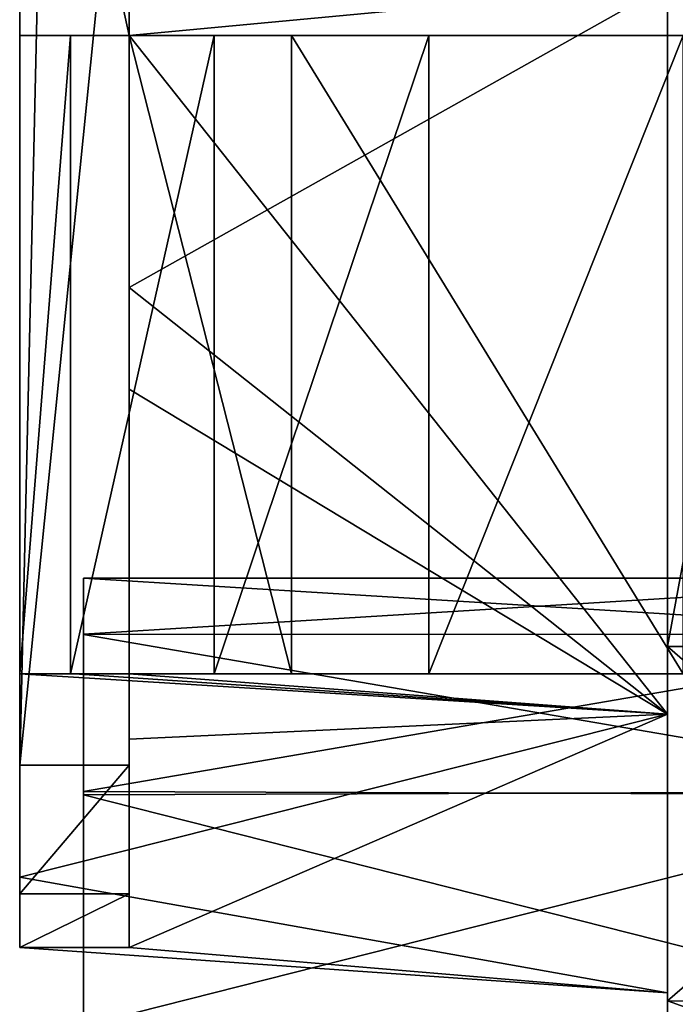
# Model space of a CAD drawing. Header units: millimetres. Extents: x -108 to 112, y -157 to 157.
# Tile 79 of 118: x -102.6 to -95.41, y 45.88 to 56.67. Entities that reach past the tile are written whole.
import ezdxf

# ---------------------------------------------------------------- set-up
doc = ezdxf.new("R2010")
doc.units = ezdxf.units.MM
doc.header["$LTSCALE"] = 33.374815
for name, color, linetype in [('391', 7, 'CONTINUOUS'), ('392', 7, 'CONTINUOUS'), ('396', 7, 'CONTINUOUS'), ('397', 7, 'CONTINUOUS'), ('398', 7, 'CONTINUOUS'), ('399', 7, 'CONTINUOUS'), ('400', 7, 'CONTINUOUS'), ('401', 7, 'CONTINUOUS'), ('402', 7, 'CONTINUOUS'), ('403', 7, 'CONTINUOUS'), ('404', 7, 'CONTINUOUS'), ('434', 7, 'CONTINUOUS'), ('435', 7, 'CONTINUOUS'), ('436', 7, 'CONTINUOUS'), ('437', 7, 'CONTINUOUS'), ('438', 7, 'CONTINUOUS'), ('489', 7, 'CONTINUOUS'), ('500', 7, 'CONTINUOUS'), ('501', 7, 'CONTINUOUS'), ('961', 7, 'CONTINUOUS')]:
    doc.layers.add(name, color=color, linetype=linetype)

msp = doc.modelspace()

# ---------------------------------------------------------------- linework, layer by layer
at = {"layer": '391', "color": 7, "linetype": 'CONTINUOUS'}
for points in [[(-91, 49.8, -44.95), (-91, 45.911, -43.339), (-95.5, 49.8, -44.95), (-91, 49.8, -44.95)], [(-95.5, 49.8, -44.95), (-91, 45.911, -43.339), (-95.5, 45.912, -43.338), (-95.5, 49.8, -44.95)], [(-91, 44.3, -39.45), (-95.5, 44.3, -39.45), (-95.5, 45.912, -43.338), (-91, 44.3, -39.45)], [(-91, 45.911, -43.339), (-91, 44.3, -39.45), (-95.5, 45.912, -43.338), (-91, 45.911, -43.339)]]:
    msp.add_3dface(points, dxfattribs=at)
at = {"layer": '392', "color": 7, "linetype": 'CONTINUOUS'}
for points in [[(-95.5, 74.2, -44.95), (-95.5, 49.8, -44.95), (-95.5, 62, -41.45), (-95.5, 74.2, -44.95)], [(-95.5, 49.8, -9.55), (-95.5, 74.2, -9.55), (-95.5, 62, -13.05), (-95.5, 49.8, -9.55)], [(-95.5, 62, -41.45), (-95.5, 49.8, -44.95), (-95.5, 53.645, -38.73), (-95.5, 62, -41.45)], [(-95.5, 53.595, -15.807), (-95.5, 49.8, -9.55), (-95.5, 62, -13.05), (-95.5, 53.595, -15.807)], [(-95.5, 53.645, -38.73), (-95.5, 49.8, -44.95), (-95.5, 51.85, -41.5), (-95.5, 53.645, -38.73)], [(-95.5, 48.506, -31.671), (-95.5, 53.645, -38.73), (-95.5, 51.85, -37.4), (-95.5, 48.506, -31.671)], [(-95.5, 51.85, -37.4), (-95.5, 53.645, -38.73), (-95.5, 52.7, -39.45), (-95.5, 51.85, -37.4)], [(-95.5, 52.7, -39.45), (-95.5, 53.645, -38.73), (-95.5, 51.85, -41.5), (-95.5, 52.7, -39.45)], [(-95.5, 48.476, -22.921), (-95.5, 49.8, -9.55), (-95.5, 53.595, -15.807), (-95.5, 48.476, -22.921)], [(-95.5, 51.85, -41.5), (-95.5, 49.8, -44.95), (-95.5, 49.8, -42.35), (-95.5, 51.85, -41.5)], [(-95.5, 49.8, -36.55), (-95.5, 48.506, -31.671), (-95.5, 51.85, -37.4), (-95.5, 49.8, -36.55)], [(-95.5, 49.8, -44.95), (-95.5, 45.912, -43.338), (-95.5, 49.8, -42.35), (-95.5, 49.8, -44.95)], [(-95.5, 49.8, -9.55), (-95.5, 45.912, -43.338), (-95.5, 45.912, -11.162), (-95.5, 49.8, -9.55)], [(-95.5, 45.912, -43.338), (-95.5, 49.8, -9.55), (-95.5, 48.476, -22.921), (-95.5, 45.912, -43.338)], [(-95.5, 49.8, -42.35), (-95.5, 45.912, -43.338), (-95.5, 47.75, -41.5), (-95.5, 49.8, -42.35)], [(-95.5, 47.75, -37.4), (-95.5, 48.506, -31.671), (-95.5, 49.8, -36.55), (-95.5, 47.75, -37.4)], [(-95.5, 48.476, -22.921), (-95.5, 48.506, -31.671), (-95.5, 47.75, -37.4), (-95.5, 48.476, -22.921)], [(-95.5, 45.912, -43.338), (-95.5, 48.476, -22.921), (-95.5, 46.9, -39.45), (-95.5, 45.912, -43.338)], [(-95.5, 46.9, -39.45), (-95.5, 48.476, -22.921), (-95.5, 47.75, -37.4), (-95.5, 46.9, -39.45)], [(-95.5, 45.912, -43.338), (-95.5, 46.9, -39.45), (-95.5, 47.75, -41.5), (-95.5, 45.912, -43.338)], [(-95.5, 44.3, -39.45), (-95.5, 44.3, -15.05), (-95.5, 45.912, -11.162), (-95.5, 44.3, -39.45)], [(-95.5, 45.912, -43.338), (-95.5, 44.3, -39.45), (-95.5, 45.912, -11.162), (-95.5, 45.912, -43.338)]]:
    msp.add_3dface(points, dxfattribs=at)
at = {"layer": '396', "color": 7, "linetype": 'CONTINUOUS'}
for points in [[(-95.5, 74.2, -9.55), (-95.5, 49.8, -9.55), (-91, 74.2, -9.55), (-95.5, 74.2, -9.55)], [(-91, 74.2, -9.55), (-95.5, 49.8, -9.55), (-91, 49.8, -9.55), (-91, 74.2, -9.55)]]:
    msp.add_3dface(points, dxfattribs=at)
at = {"layer": '397', "color": 7, "linetype": 'CONTINUOUS'}
for points in [[(-95.5, 49.8, -9.55), (-95.5, 45.912, -11.162), (-91, 49.8, -9.55), (-95.5, 49.8, -9.55)], [(-91, 49.8, -9.55), (-95.5, 45.912, -11.162), (-91, 45.911, -11.161), (-91, 49.8, -9.55)], [(-95.5, 45.912, -11.162), (-95.5, 44.3, -15.05), (-91, 45.911, -11.161), (-95.5, 45.912, -11.162)], [(-95.5, 44.3, -15.05), (-91, 44.3, -15.05), (-91, 45.911, -11.161), (-95.5, 44.3, -15.05)]]:
    msp.add_3dface(points, dxfattribs=at)
at = {"layer": '398', "linetype": 'CONTINUOUS'}
for points in [[(-102.6, 76.73, -32.072), (-102.6, 46.5, -27.25), (-102.6, 77.5, -27.25), (-102.6, 76.73, -32.072)], [(-102.6, 77.5, -27.25), (-102.6, 46.5, -27.25), (-102.6, 46.5, -13.75), (-102.6, 77.5, -27.25)], [(-102.6, 75.417, -19.49), (-102.6, 77.5, -27.25), (-102.6, 46.5, -13.75), (-102.6, 75.417, -19.49)], [(-102.6, 47.27, -32.072), (-102.6, 46.5, -27.25), (-102.6, 76.73, -32.072), (-102.6, 47.27, -32.072)], [(-102.6, 74.5, -36.415), (-102.6, 47.27, -32.072), (-102.6, 76.73, -32.072), (-102.6, 74.5, -36.415)], [(-102.6, 69.76, -13.833), (-102.6, 75.417, -19.49), (-102.6, 46.5, -13.75), (-102.6, 69.76, -13.833)], [(-102.6, 49.5, -36.415), (-102.6, 47.27, -32.072), (-102.6, 74.5, -36.415), (-102.6, 49.5, -36.415)], [(-102.6, 67.5, -41.742), (-102.6, 49.5, -36.415), (-102.6, 74.5, -36.415), (-102.6, 67.5, -41.742)], [(-102.6, 62, -11.75), (-102.6, 69.76, -13.833), (-102.6, 48.5, -11.75), (-102.6, 62, -11.75)], [(-102.6, 48.5, -11.75), (-102.6, 69.76, -13.833), (-102.6, 47.086, -12.336), (-102.6, 48.5, -11.75)], [(-102.6, 47.086, -12.336), (-102.6, 69.76, -13.833), (-102.6, 46.5, -13.75), (-102.6, 47.086, -12.336)], [(-102.6, 56.5, -41.741), (-102.6, 49.5, -36.415), (-102.6, 67.5, -41.742), (-102.6, 56.5, -41.741)], [(-102.6, 61.996, -42.749), (-102.6, 56.5, -41.741), (-102.6, 67.5, -41.742), (-102.6, 61.996, -42.749)], [(-102.6, 49.5, -45.477), (-102.6, 49.5, -36.415), (-102.6, 56.5, -45.477), (-102.6, 49.5, -45.477)], [(-102.6, 56.5, -45.477), (-102.6, 49.5, -36.415), (-102.6, 56.5, -41.741), (-102.6, 56.5, -45.477)]]:
    msp.add_3dface(points, dxfattribs=at)
at = {"layer": '399', "linetype": 'CONTINUOUS'}
for points in [[(-102.6, 56.5, -41.741), (-102.6, 61.996, -42.749), (-101.4, 56.5, -41.832), (-102.6, 56.5, -41.741)], [(-101.4, 56.5, -41.832), (-102.6, 61.996, -42.749), (-95.5, 57.056, -42.467), (-101.4, 56.5, -41.832)], [(-95.5, 49.056, -36.655), (-101.4, 56.5, -41.832), (-95.5, 57.056, -42.467), (-95.5, 49.056, -36.655)], [(-101.4, 52.622, -39.696), (-101.4, 56.5, -41.832), (-95.5, 49.056, -36.655), (-101.4, 52.622, -39.696)], [(-101.4, 49.5, -36.557), (-101.4, 52.622, -39.696), (-95.5, 49.056, -36.655), (-101.4, 49.5, -36.557)], [(-102.6, 47.27, -32.072), (-102.6, 49.5, -36.415), (-95.5, 49.056, -36.655), (-102.6, 47.27, -32.072)], [(-102.6, 49.5, -36.415), (-102, 49.5, -36.486), (-95.5, 49.056, -36.655), (-102.6, 49.5, -36.415)], [(-102, 49.5, -36.486), (-101.4, 49.5, -36.557), (-95.5, 49.056, -36.655), (-102, 49.5, -36.486)], [(-95.5, 46, -27.25), (-102.6, 47.27, -32.072), (-95.5, 49.056, -36.655), (-95.5, 46, -27.25)], [(-102.6, 46.5, -27.25), (-102.6, 47.27, -32.072), (-95.5, 46, -27.25), (-102.6, 46.5, -27.25)]]:
    msp.add_3dface(points, dxfattribs=at)
at = {"layer": '400', "linetype": 'CONTINUOUS'}
for points in [[(-102.6, 56.5, -45.477), (-102.6, 56.5, -41.741), (-101.4, 56.5, -41.832), (-102.6, 56.5, -45.477)], [(-102.6, 56.5, -45.477), (-101.4, 56.5, -41.832), (-102.044, 56.5, -48.265), (-102.6, 56.5, -45.477)], [(-102.044, 56.5, -48.265), (-101.4, 56.5, -41.832), (-101.4, 56.5, -45.477), (-102.044, 56.5, -48.265)], [(-100.47, 56.5, -50.62), (-102.044, 56.5, -48.265), (-101.4, 56.5, -45.477), (-100.47, 56.5, -50.62)], [(-99.621, 56.5, -49.771), (-100.47, 56.5, -50.62), (-101.4, 56.5, -45.477), (-99.621, 56.5, -49.771)], [(-98.115, 56.5, -52.194), (-100.47, 56.5, -50.62), (-99.621, 56.5, -49.771), (-98.115, 56.5, -52.194)], [(-95.327, 56.5, -51.55), (-98.115, 56.5, -52.194), (-99.621, 56.5, -49.771), (-95.327, 56.5, -51.55)], [(-95.327, 56.5, -52.75), (-98.115, 56.5, -52.194), (-95.327, 56.5, -51.55), (-95.327, 56.5, -52.75)]]:
    msp.add_3dface(points, dxfattribs=at)
at = {"layer": '401', "linetype": 'CONTINUOUS'}
for points in [[(-102.6, 49.5, -45.477), (-102.6, 56.5, -45.477), (-102.044, 56.5, -48.265), (-102.6, 49.5, -45.477)], [(-102.6, 49.5, -45.477), (-102.044, 56.5, -48.265), (-102.044, 49.5, -48.265), (-102.6, 49.5, -45.477)], [(-102.044, 56.5, -48.265), (-100.47, 56.5, -50.62), (-102.044, 49.5, -48.265), (-102.044, 56.5, -48.265)], [(-102.044, 49.5, -48.265), (-100.47, 56.5, -50.62), (-100.47, 49.5, -50.62), (-102.044, 49.5, -48.265)], [(-100.47, 56.5, -50.62), (-98.115, 56.5, -52.194), (-100.47, 49.5, -50.62), (-100.47, 56.5, -50.62)], [(-100.47, 49.5, -50.62), (-98.115, 56.5, -52.194), (-98.115, 49.5, -52.194), (-100.47, 49.5, -50.62)], [(-98.115, 56.5, -52.194), (-95.327, 56.5, -52.75), (-98.115, 49.5, -52.194), (-98.115, 56.5, -52.194)], [(-95.327, 56.5, -52.75), (-95.327, 49.5, -52.75), (-98.115, 49.5, -52.194), (-95.327, 56.5, -52.75)]]:
    msp.add_3dface(points, dxfattribs=at)
at = {"layer": '402', "linetype": 'CONTINUOUS'}
for points in [[(-102.6, 49.5, -36.415), (-102.6, 49.5, -45.477), (-102, 49.5, -36.486), (-102.6, 49.5, -36.415)], [(-102.6, 49.5, -45.477), (-101.4, 49.5, -36.557), (-102, 49.5, -36.486), (-102.6, 49.5, -45.477)], [(-101.4, 49.5, -36.557), (-102.6, 49.5, -45.477), (-101.4, 49.5, -45.477), (-101.4, 49.5, -36.557)], [(-102.6, 49.5, -45.477), (-102.044, 49.5, -48.265), (-101.4, 49.5, -45.477), (-102.6, 49.5, -45.477)], [(-102.044, 49.5, -48.265), (-100.47, 49.5, -50.62), (-99.621, 49.5, -49.771), (-102.044, 49.5, -48.265)], [(-101.4, 49.5, -45.477), (-102.044, 49.5, -48.265), (-99.621, 49.5, -49.771), (-101.4, 49.5, -45.477)], [(-100.47, 49.5, -50.62), (-98.115, 49.5, -52.194), (-95.327, 49.5, -51.55), (-100.47, 49.5, -50.62)], [(-99.621, 49.5, -49.771), (-100.47, 49.5, -50.62), (-95.327, 49.5, -51.55), (-99.621, 49.5, -49.771)], [(-95.327, 49.5, -52.75), (-92.451, 49.5, -52.156), (-98.115, 49.5, -52.194), (-95.327, 49.5, -52.75)], [(-98.115, 49.5, -52.194), (-92.451, 49.5, -52.156), (-95.327, 49.5, -51.55), (-98.115, 49.5, -52.194)]]:
    msp.add_3dface(points, dxfattribs=at)
at = {"layer": '403', "linetype": 'CONTINUOUS'}
for points in [[(-101.4, 56.5, -41.832), (-101.4, 52.622, -39.696), (-101.4, 49.5, -45.477), (-101.4, 56.5, -41.832)], [(-101.4, 56.5, -45.477), (-101.4, 56.5, -41.832), (-101.4, 49.5, -45.477), (-101.4, 56.5, -45.477)], [(-101.4, 52.622, -39.696), (-101.4, 49.5, -36.557), (-101.4, 49.5, -45.477), (-101.4, 52.622, -39.696)]]:
    msp.add_3dface(points, dxfattribs=at)
at = {"layer": '404', "linetype": 'CONTINUOUS'}
for points in [[(-99.621, 56.5, -49.771), (-101.4, 56.5, -45.477), (-99.621, 49.5, -49.771), (-99.621, 56.5, -49.771)], [(-101.4, 56.5, -45.477), (-101.4, 49.5, -45.477), (-99.621, 49.5, -49.771), (-101.4, 56.5, -45.477)], [(-95.327, 56.5, -51.55), (-99.621, 56.5, -49.771), (-95.327, 49.5, -51.55), (-95.327, 56.5, -51.55)], [(-99.621, 56.5, -49.771), (-99.621, 49.5, -49.771), (-95.327, 49.5, -51.55), (-99.621, 56.5, -49.771)]]:
    msp.add_3dface(points, dxfattribs=at)
at = {"layer": '434', "linetype": 'CONTINUOUS'}
for points in [[(-95.5, 57.056, -12.033), (-101.4, 60.379, -11.75), (-101.4, 53.739, -14.035), (-95.5, 57.056, -12.033)], [(-95.5, 49.056, -17.845), (-95.5, 57.056, -12.033), (-101.4, 53.739, -14.035), (-95.5, 49.056, -17.845)], [(-101.4, 48.785, -18.989), (-95.5, 49.056, -17.845), (-101.4, 53.739, -14.035), (-101.4, 48.785, -18.989)], [(-95.5, 46, -27.25), (-95.5, 49.056, -17.845), (-101.4, 46.5, -25.629), (-95.5, 46, -27.25)], [(-101.4, 46.5, -25.629), (-95.5, 49.056, -17.845), (-101.4, 48.785, -18.989), (-101.4, 46.5, -25.629)], [(-102.6, 46.5, -27.25), (-95.5, 46, -27.25), (-101.4, 46.5, -25.629), (-102.6, 46.5, -27.25)], [(-102.317, 46.5, -26.463), (-102.6, 46.5, -27.25), (-101.4, 46.5, -25.629), (-102.317, 46.5, -26.463)]]:
    msp.add_3dface(points, dxfattribs=at)
at = {"layer": '435', "linetype": 'CONTINUOUS'}
for points in [[(-101.4, 53.739, -14.035), (-101.4, 60.379, -11.75), (-101.4, 48.5, -11.75), (-101.4, 53.739, -14.035)], [(-101.4, 48.785, -18.989), (-101.4, 53.739, -14.035), (-101.4, 48.5, -11.75), (-101.4, 48.785, -18.989)], [(-101.4, 46.5, -25.629), (-101.4, 48.785, -18.989), (-101.4, 46.5, -13.75), (-101.4, 46.5, -25.629)], [(-101.4, 46.5, -13.75), (-101.4, 48.785, -18.989), (-101.4, 47.086, -12.336), (-101.4, 46.5, -13.75)], [(-101.4, 47.086, -12.336), (-101.4, 48.785, -18.989), (-101.4, 48.5, -11.75), (-101.4, 47.086, -12.336)]]:
    msp.add_3dface(points, dxfattribs=at)
at = {"layer": '436', "linetype": 'CONTINUOUS'}
for points in [[(-102.6, 46.5, -13.75), (-102.6, 46.5, -27.25), (-101.4, 46.5, -13.75), (-102.6, 46.5, -13.75)], [(-102.6, 46.5, -27.25), (-102.317, 46.5, -26.463), (-101.4, 46.5, -13.75), (-102.6, 46.5, -27.25)], [(-102.317, 46.5, -26.463), (-101.4, 46.5, -25.629), (-101.4, 46.5, -13.75), (-102.317, 46.5, -26.463)]]:
    msp.add_3dface(points, dxfattribs=at)
at = {"layer": '437', "linetype": 'CONTINUOUS'}
for points in [[(-102.6, 48.5, -11.75), (-102.6, 47.086, -12.336), (-101.4, 48.5, -11.75), (-102.6, 48.5, -11.75)], [(-102.6, 47.086, -12.336), (-101.4, 47.086, -12.336), (-101.4, 48.5, -11.75), (-102.6, 47.086, -12.336)], [(-102.6, 47.086, -12.336), (-102.6, 46.5, -13.75), (-101.4, 47.086, -12.336), (-102.6, 47.086, -12.336)], [(-102.6, 46.5, -13.75), (-101.4, 46.5, -13.75), (-101.4, 47.086, -12.336), (-102.6, 46.5, -13.75)]]:
    msp.add_3dface(points, dxfattribs=at)
at = {"layer": '438', "linetype": 'CONTINUOUS'}
for points in [[(-102.6, 62, -11.75), (-102.6, 48.5, -11.75), (-102.311, 61.205, -11.75), (-102.6, 62, -11.75)], [(-102.6, 48.5, -11.75), (-101.4, 60.379, -11.75), (-102.311, 61.205, -11.75), (-102.6, 48.5, -11.75)], [(-101.4, 60.379, -11.75), (-102.6, 48.5, -11.75), (-101.4, 48.5, -11.75), (-101.4, 60.379, -11.75)]]:
    msp.add_3dface(points, dxfattribs=at)
at = {"layer": '489', "color": 7, "linetype": 'CONTINUOUS'}
for points in [[(-101.9, 49.937, 32.817), (-101.9, 50.55, 29.75), (-101.9, 35.17, 32.833), (-101.9, 49.937, 32.817)], [(-101.9, 35.17, 32.833), (-101.9, 50.55, 29.75), (-101.9, 34.55, 29.75), (-101.9, 35.17, 32.833)], [(-101.9, 34.55, 29.75), (-101.9, 50.55, 29.75), (-101.9, 49.93, 26.667), (-101.9, 34.55, 29.75)], [(-101.9, 48.209, 35.404), (-101.9, 49.937, 32.817), (-101.9, 35.17, 32.833), (-101.9, 48.209, 35.404)], [(-101.9, 35.163, 26.683), (-101.9, 34.55, 29.75), (-101.9, 49.93, 26.667), (-101.9, 35.163, 26.683)], [(-101.9, 36.891, 24.096), (-101.9, 35.163, 26.683), (-101.9, 49.93, 26.667), (-101.9, 36.891, 24.096)], [(-101.9, 48.173, 24.061), (-101.9, 36.891, 24.096), (-101.9, 49.93, 26.667), (-101.9, 48.173, 24.061)], [(-101.9, 45.64, 37.129), (-101.9, 48.209, 35.404), (-101.9, 36.927, 35.439), (-101.9, 45.64, 37.129)], [(-101.9, 36.927, 35.439), (-101.9, 48.209, 35.404), (-101.9, 35.17, 32.833), (-101.9, 36.927, 35.439)], [(-101.9, 39.46, 22.371), (-101.9, 36.891, 24.096), (-101.9, 48.173, 24.061), (-101.9, 39.46, 22.371)], [(-101.9, 45.578, 22.346), (-101.9, 39.46, 22.371), (-101.9, 48.173, 24.061), (-101.9, 45.578, 22.346)]]:
    msp.add_3dface(points, dxfattribs=at)
at = {"layer": '500', "color": 7, "linetype": 'CONTINUOUS'}
for points in [[(-101.9, 50.55, 29.75), (-101.9, 49.937, 32.817), (-91.9, 50.55, 29.75), (-101.9, 50.55, 29.75)], [(-91.9, 50.55, 29.75), (-101.9, 49.937, 32.817), (-91.9, 49.93, 32.833), (-91.9, 50.55, 29.75)], [(-101.9, 49.937, 32.817), (-101.9, 48.209, 35.404), (-91.9, 49.93, 32.833), (-101.9, 49.937, 32.817)], [(-91.9, 49.93, 32.833), (-101.9, 48.209, 35.404), (-91.9, 48.173, 35.439), (-91.9, 49.93, 32.833)], [(-101.9, 48.209, 35.404), (-101.9, 45.64, 37.129), (-91.9, 48.173, 35.439), (-101.9, 48.209, 35.404)], [(-91.9, 48.173, 35.439), (-101.9, 45.64, 37.129), (-91.9, 45.578, 37.154), (-91.9, 48.173, 35.439)]]:
    msp.add_3dface(points, dxfattribs=at)
at = {"layer": '501', "color": 7, "linetype": 'CONTINUOUS'}
for points in [[(-101.9, 49.93, 26.667), (-101.9, 50.55, 29.75), (-91.9, 49.937, 26.683), (-101.9, 49.93, 26.667)], [(-101.9, 50.55, 29.75), (-91.9, 50.55, 29.75), (-91.9, 49.937, 26.683), (-101.9, 50.55, 29.75)], [(-101.9, 49.93, 26.667), (-91.9, 49.937, 26.683), (-91.9, 48.209, 24.096), (-101.9, 49.93, 26.667)], [(-101.9, 48.173, 24.061), (-101.9, 49.93, 26.667), (-91.9, 48.209, 24.096), (-101.9, 48.173, 24.061)], [(-101.9, 48.173, 24.061), (-91.9, 48.209, 24.096), (-91.9, 45.64, 22.371), (-101.9, 48.173, 24.061)], [(-101.9, 45.578, 22.346), (-101.9, 48.173, 24.061), (-91.9, 45.64, 22.371), (-101.9, 45.578, 22.346)]]:
    msp.add_3dface(points, dxfattribs=at)
at = {"layer": '961', "color": 7, "linetype": 'CONTINUOUS'}
for points in [[(-95.5, 52.4, -39.45), (-95.5, 51.628, -41.299), (-95.5, 51.367, -39.961), (-95.5, 52.4, -39.45)], [(-95.5, 51.639, -37.612), (-95.5, 52.4, -39.45), (-95.5, 50.311, -37.883), (-95.5, 51.639, -37.612)], [(-95.5, 51.367, -38.939), (-95.5, 52.4, -39.45), (-95.5, 51.367, -39.961), (-95.5, 51.367, -38.939)], [(-95.5, 52.4, -39.45), (-95.5, 51.367, -38.939), (-95.5, 50.311, -37.883), (-95.5, 52.4, -39.45)], [(-95.5, 49.811, -36.851), (-95.5, 51.639, -37.612), (-95.5, 47.972, -37.601), (-95.5, 49.811, -36.851)], [(-95.5, 47.972, -37.601), (-95.5, 51.639, -37.612), (-95.5, 50.311, -37.883), (-95.5, 47.972, -37.601)], [(-95.5, 49.789, -42.049), (-95.5, 47.961, -41.288), (-95.5, 51.628, -41.299), (-95.5, 49.789, -42.049)], [(-95.5, 51.628, -41.299), (-95.5, 47.961, -41.288), (-95.5, 49.289, -41.017), (-95.5, 51.628, -41.299)], [(-95.5, 51.367, -39.961), (-95.5, 51.628, -41.299), (-95.5, 50.511, -40.162), (-95.5, 51.367, -39.961)], [(-95.5, 50.511, -40.162), (-95.5, 51.628, -41.299), (-95.5, 50.311, -41.017), (-95.5, 50.511, -40.162)], [(-95.5, 50.311, -41.017), (-95.5, 51.628, -41.299), (-95.5, 49.289, -41.017), (-95.5, 50.311, -41.017)], [(-95.5, 50.311, -37.883), (-95.5, 51.367, -38.939), (-95.5, 50.512, -38.739), (-95.5, 50.311, -37.883)], [(-95.5, 49.289, -37.883), (-95.5, 47.972, -37.601), (-95.5, 50.311, -37.883), (-95.5, 49.289, -37.883)], [(-95.5, 47.961, -41.288), (-95.5, 47.2, -39.45), (-95.5, 49.289, -41.017), (-95.5, 47.961, -41.288)], [(-95.5, 49.289, -41.017), (-95.5, 47.2, -39.45), (-95.5, 48.233, -39.961), (-95.5, 49.289, -41.017)], [(-95.5, 49.089, -38.738), (-95.5, 47.972, -37.601), (-95.5, 49.289, -37.883), (-95.5, 49.089, -38.738)], [(-95.5, 49.088, -40.161), (-95.5, 49.289, -41.017), (-95.5, 48.233, -39.961), (-95.5, 49.088, -40.161)], [(-95.5, 48.233, -38.939), (-95.5, 47.972, -37.601), (-95.5, 49.089, -38.738), (-95.5, 48.233, -38.939)], [(-95.5, 47.2, -39.45), (-95.5, 47.972, -37.601), (-95.5, 48.233, -38.939), (-95.5, 47.2, -39.45)], [(-95.5, 48.233, -39.961), (-95.5, 47.2, -39.45), (-95.5, 48.233, -38.939), (-95.5, 48.233, -39.961)]]:
    msp.add_3dface(points, dxfattribs=at)

doc.saveas('drawing.dxf')
